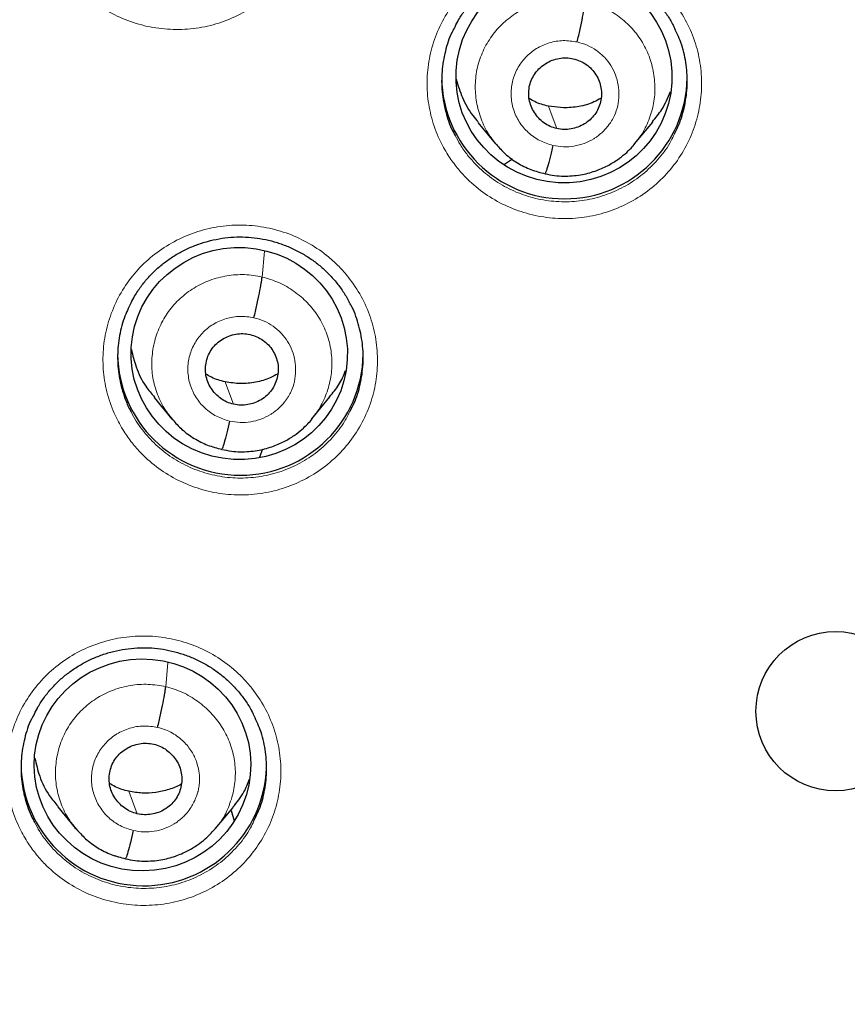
# Model space of a CAD drawing. Header units: millimetres. Extents: x 8 to 2427, y 12 to 2587.
# Tile 122 of 153: x 1084 to 1095, y 1839 to 1853. Entities that reach past the tile are written whole.
import ezdxf

# ---------------------------------------------------------------- set-up
doc = ezdxf.new("R2010")
doc.units = ezdxf.units.MM

msp = doc.modelspace()

# ---------------------------------------------------------------- linework, layer by layer
at = {"color": 7, "linetype": 'Continuous', "lineweight": 30}
for p, q in [((1091.474, 1851.323), (1091.266, 1851.347)), ((1090.289, 1851.124), (1090.534, 1850.828)), ((1092.46, 1850.827), (1092.71, 1851.128)), ((1090.522, 1850.84), (1090.545, 1850.817)), ((1090.771, 1850.612), (1090.657, 1850.541)), ((1085.807, 1847.312), (1086.054, 1847.015)), ((1087.989, 1847.016), (1088.242, 1847.321)), ((1086.046, 1847.024), (1086.062, 1847.008)), ((1086.064, 1847.01), (1086.058, 1847.018)), ((1087.306, 1846.599), (1087.265, 1846.486)), ((1084.472, 1841.645), (1084.718, 1841.347)), ((1086.654, 1841.34), (1086.901, 1841.637)), ((1086.872, 1841.596), (1086.914, 1841.45)), ((1084.711, 1841.356), (1084.727, 1841.34)), ((1084.729, 1841.342), (1084.723, 1841.35))]:
    msp.add_line(p, q, dxfattribs=at)
at = {"color": 252, "linetype": 'Continuous', "lineweight": 0}
for p, q in [((1091.216, 1850.409), (1091.093, 1850.45)), ((1087.302, 1848.982), (1087.334, 1849.342)), ((1086.078, 1846.992), (1086.064, 1847.01)), ((1086.741, 1846.592), (1086.596, 1846.64)), ((1085.968, 1843.309), (1085.998, 1843.646)), ((1084.749, 1841.316), (1084.729, 1841.342)), ((1085.407, 1840.923), (1085.262, 1840.971))]:
    msp.add_line(p, q, dxfattribs=at)
at = {"color": 252, "linetype": 'Continuous', "lineweight": 0, "flags": 128}
for points in [[(1091.383, 1851.037), (1091.318, 1851.21), (1091.266, 1851.347)], [(1086.908, 1847.219), (1086.842, 1847.393), (1086.791, 1847.53)], [(1085.574, 1841.549), (1085.508, 1841.723), (1085.457, 1841.86)]]:
    msp.add_lwpolyline(points, dxfattribs=at)
at = {"color": 7, "linetype": 'Continuous', "lineweight": 30}
msp.add_circle((1095.242, 1842.969), 1.103, dxfattribs=at)
at = {"color": 252, "linetype": 'Continuous', "lineweight": 0}
for centre, radius, start, end in [((1095.245, 1842.664), 25.455, 359.5944, 180.1892), ((1095.246, 1843.412), 23.128, 185.0273, 354.9311)]:
    msp.add_arc(centre, radius, start, end, dxfattribs=at)
at = {"color": 7, "linetype": 'Continuous', "lineweight": 30}
for centre, radius, start, end in [((1091.488, 1851.765), 1.7, 180.8346, 359.1654), ((1087.002, 1847.937), 1.7, 180.8342, 359.1658), ((1095.246, 1843.375), 23.103, 180.848, 359.152), ((1085.665, 1842.252), 1.7, 180.847, 357.7834)]:
    msp.add_arc(centre, radius, start, end, dxfattribs=at)
for centre, major_axis, ratio in [((1091.481, 1851.757), (1.494, -0.079), 0.983231), ((1086.986, 1847.922), (1.496, -0.083), 0.980362), ((1085.646, 1842.225), (1.499, 0.015), 0.979221)]:
    msp.add_ellipse(centre, major_axis=major_axis, ratio=ratio, dxfattribs=at)
at = {"color": 252, "linetype": 'Continuous', "lineweight": 0}
for points, knots in [([(1095.404, 1891.756), (1094.012, 1891.721), (1091.229, 1891.651), (1087.086, 1891.088), (1083.008, 1890.193), (1079.028, 1888.94), (1075.175, 1887.349), (1071.481, 1885.43), (1067.975, 1883.198), (1064.683, 1880.67), (1061.632, 1877.866), (1058.845, 1874.808), (1056.344, 1871.521), (1054.149, 1868.03), (1052.277, 1864.361), (1050.743, 1860.545), (1049.559, 1856.61), (1048.731, 1852.588), (1048.281, 1848.511), (1048.164, 1844.803), (1048.36, 1842.474), (1048.441, 1841.507)], [0, 0, 0, 0, 0.053447, 0.106895, 0.160342, 0.213789, 0.267237, 0.320684, 0.374131, 0.427578, 0.481026, 0.534473, 0.58792, 0.641368, 0.694815, 0.748262, 0.80171, 0.855157, 0.908604, 0.962052, 1, 1, 1, 1]), ([(1084.507, 1853.291), (1084.465, 1853.362), (1084.37, 1853.525), (1084.272, 1853.803), (1084.215, 1854.115), (1084.213, 1854.432), (1084.264, 1854.745), (1084.369, 1855.044), (1084.523, 1855.323), (1084.722, 1855.57), (1084.961, 1855.783), (1085.233, 1855.951), (1085.529, 1856.073), (1085.843, 1856.144), (1086.164, 1856.162), (1086.483, 1856.127), (1086.793, 1856.039), (1087.083, 1855.901), (1087.313, 1855.741), (1087.488, 1855.579), (1087.646, 1855.399), (1087.799, 1855.166), (1087.927, 1854.875), (1088.003, 1854.567), (1088.026, 1854.251), (1087.994, 1853.935), (1087.91, 1853.63), (1087.774, 1853.343), (1087.591, 1853.082), (1087.366, 1852.857), (1087.106, 1852.67), (1086.818, 1852.531), (1086.51, 1852.44), (1086.191, 1852.403), (1085.869, 1852.417), (1085.555, 1852.486), (1085.257, 1852.605), (1084.983, 1852.772), (1084.773, 1852.954), (1084.616, 1853.131), (1084.543, 1853.238), (1084.507, 1853.291)], [0, 0, 0, 0, 0.020951, 0.047806, 0.074662, 0.101514, 0.128366, 0.155213, 0.182059, 0.208899, 0.235739, 0.262574, 0.28941, 0.316246, 0.343081, 0.369922, 0.396762, 0.423608, 0.450455, 0.467227, 0.484, 0.510854, 0.537707, 0.564561, 0.591415, 0.618266, 0.645116, 0.671961, 0.698805, 0.725643, 0.752481, 0.779316, 0.806151, 0.832988, 0.859825, 0.886667, 0.913509, 0.940358, 0.967206, 0.983603, 1, 1, 1, 1]), ([(1089.875, 1850.672), (1089.834, 1850.742), (1089.74, 1850.904), (1089.642, 1851.181), (1089.585, 1851.492), (1089.583, 1851.809), (1089.634, 1852.122), (1089.739, 1852.421), (1089.893, 1852.699), (1090.092, 1852.947), (1090.331, 1853.16), (1090.603, 1853.329), (1090.899, 1853.451), (1091.213, 1853.522), (1091.534, 1853.541), (1091.853, 1853.506), (1092.163, 1853.419), (1092.453, 1853.282), (1092.683, 1853.122), (1092.859, 1852.96), (1093.016, 1852.781), (1093.169, 1852.549), (1093.298, 1852.258), (1093.373, 1851.95), (1093.396, 1851.634), (1093.364, 1851.319), (1093.28, 1851.014), (1093.144, 1850.727), (1092.962, 1850.466), (1092.737, 1850.24), (1092.477, 1850.054), (1092.188, 1849.914), (1091.88, 1849.822), (1091.561, 1849.784), (1091.24, 1849.799), (1090.925, 1849.867), (1090.627, 1849.985), (1090.353, 1850.151), (1090.142, 1850.334), (1089.985, 1850.511), (1089.912, 1850.618), (1089.875, 1850.672)], [0, 0, 0, 0, 0.0206895, 0.0475387, 0.074388, 0.1012375, 0.128087, 0.1549349, 0.1817828, 0.208628, 0.2354731, 0.2623155, 0.289158, 0.315999, 0.34284, 0.3696815, 0.3965229, 0.4233665, 0.4502101, 0.4669753, 0.4837406, 0.5105901, 0.5374396, 0.5642891, 0.5911386, 0.6179878, 0.644837, 0.6716841, 0.6985312, 0.7253754, 0.7522197, 0.7790615, 0.8059033, 0.8327442, 0.8595852, 0.8864272, 0.9132691, 0.9401136, 0.966958, 0.983479, 1, 1, 1, 1]), ([(1090.573, 1850.787), (1090.527, 1850.842), (1090.428, 1850.959), (1090.328, 1851.171), (1090.264, 1851.404), (1090.246, 1851.646), (1090.275, 1851.885), (1090.354, 1852.114), (1090.476, 1852.323), (1090.637, 1852.506), (1090.831, 1852.653), (1091.052, 1852.76), (1091.29, 1852.822), (1091.536, 1852.843), (1091.697, 1852.816), (1091.778, 1852.803)], [0, 0, 0, 0, 0.069063, 0.146622, 0.224336, 0.301976, 0.379381, 0.456758, 0.534282, 0.611823, 0.689283, 0.76686, 0.844599, 0.922328, 1, 1, 1, 1]), ([(1091.778, 1852.803), (1091.856, 1852.78), (1092.013, 1852.734), (1092.225, 1852.61), (1092.41, 1852.451), (1092.56, 1852.259), (1092.666, 1852.041), (1092.73, 1851.807), (1092.748, 1851.566), (1092.719, 1851.325), (1092.638, 1851.099), (1092.55, 1850.933), (1092.478, 1850.855), (1092.462, 1850.837)], [0, 0, 0, 0, 0.097166, 0.19431, 0.291345, 0.388219, 0.485229, 0.582433, 0.679544, 0.776362, 0.873144, 0.97011, 1, 1, 1, 1]), ([(1091.329, 1850.805), (1091.266, 1850.824), (1091.142, 1850.863), (1090.982, 1850.978), (1090.856, 1851.127), (1090.774, 1851.304), (1090.742, 1851.496), (1090.761, 1851.689), (1090.83, 1851.871), (1090.944, 1852.029), (1091.096, 1852.152), (1091.276, 1852.232), (1091.471, 1852.266), (1091.6, 1852.247), (1091.665, 1852.237)], [0, 0, 0, 0, 0.0833332, 0.1666633, 0.2499987, 0.3333335, 0.4166673, 0.4999965, 0.583328, 0.6666605, 0.7499947, 0.8333291, 0.9166634, 1, 1, 1, 1]), ([(1091.665, 1852.237), (1091.712, 1852.224), (1091.806, 1852.198), (1091.933, 1852.123), (1092.044, 1852.028), (1092.134, 1851.913), (1092.199, 1851.783), (1092.236, 1851.643), (1092.246, 1851.498), (1092.23, 1851.354), (1092.191, 1851.235), (1092.152, 1851.163), (1092.13, 1851.128), (1092.118, 1851.11), (1092.108, 1851.098), (1092.096, 1851.081), (1092.073, 1851.051), (1092.032, 1851.005), (1091.981, 1850.959), (1091.934, 1850.923), (1091.865, 1850.878), (1091.763, 1850.828), (1091.621, 1850.791), (1091.474, 1850.778), (1091.377, 1850.796), (1091.329, 1850.805)], [0, 0, 0, 0, 0.062595, 0.124977, 0.187335, 0.249628, 0.311862, 0.374265, 0.436879, 0.49953, 0.562173, 0.597216, 0.606393, 0.615567, 0.624736, 0.626485, 0.642139, 0.673407, 0.70653, 0.730892, 0.749877, 0.812377, 0.874896, 0.93737, 1, 1, 1, 1]), ([(1089.976, 1850.942), (1089.998, 1850.898), (1090.048, 1850.802), (1090.146, 1850.668), (1090.285, 1850.509), (1090.474, 1850.346), (1090.719, 1850.197), (1090.986, 1850.091), (1091.267, 1850.03), (1091.554, 1850.018), (1091.84, 1850.051), (1092.115, 1850.133), (1092.373, 1850.258), (1092.606, 1850.425), (1092.805, 1850.628), (1092.941, 1850.81), (1092.995, 1850.93), (1093.01, 1850.963)], [0, 0, 0, 0, 0.039799, 0.086647, 0.133496, 0.209619, 0.285743, 0.361856, 0.437969, 0.51408, 0.590191, 0.666305, 0.742418, 0.818538, 0.894659, 0.970788, 1, 1, 1, 1]), ([(1085.388, 1846.846), (1085.347, 1846.916), (1085.253, 1847.077), (1085.155, 1847.354), (1085.097, 1847.665), (1085.096, 1847.981), (1085.147, 1848.293), (1085.251, 1848.592), (1085.405, 1848.87), (1085.604, 1849.118), (1085.842, 1849.329), (1086.114, 1849.498), (1086.41, 1849.62), (1086.724, 1849.691), (1087.045, 1849.71), (1087.365, 1849.674), (1087.674, 1849.587), (1087.964, 1849.45), (1088.195, 1849.29), (1088.37, 1849.128), (1088.528, 1848.949), (1088.681, 1848.717), (1088.81, 1848.426), (1088.885, 1848.119), (1088.909, 1847.803), (1088.877, 1847.488), (1088.793, 1847.183), (1088.657, 1846.897), (1088.474, 1846.637), (1088.25, 1846.411), (1087.99, 1846.225), (1087.702, 1846.086), (1087.394, 1845.995), (1087.074, 1845.957), (1086.753, 1845.972), (1086.439, 1846.04), (1086.14, 1846.158), (1085.866, 1846.325), (1085.655, 1846.507), (1085.498, 1846.684), (1085.424, 1846.792), (1085.388, 1846.846)], [0, 0, 0, 0, 0.0206391, 0.0474873, 0.0743355, 0.101181, 0.1280266, 0.1548693, 0.1817121, 0.2085532, 0.2353943, 0.2622356, 0.2890769, 0.3159201, 0.3427633, 0.3696094, 0.3964554, 0.423304, 0.4501526, 0.466925, 0.4836975, 0.5105441, 0.5373907, 0.5642374, 0.5910841, 0.6179287, 0.6447734, 0.6716154, 0.6984575, 0.7252985, 0.7521394, 0.7789811, 0.8058229, 0.8326669, 0.859511, 0.8863579, 0.9132049, 0.9400539, 0.966903, 0.9834515, 1, 1, 1, 1]), ([(1086.058, 1847.018), (1086.025, 1847.058), (1085.94, 1847.159), (1085.848, 1847.353), (1085.782, 1847.586), (1085.768, 1847.828), (1085.801, 1848.067), (1085.878, 1848.297), (1085.999, 1848.507), (1086.161, 1848.689), (1086.356, 1848.837), (1086.576, 1848.943), (1086.814, 1849.005), (1087.06, 1849.025), (1087.221, 1848.997), (1087.302, 1848.982)], [0, 0, 0, 0, 0.050357, 0.12951, 0.208596, 0.287641, 0.36679, 0.445939, 0.524983, 0.604069, 0.683222, 0.762386, 0.841578, 0.920736, 1, 1, 1, 1]), ([(1087.302, 1848.982), (1087.381, 1848.959), (1087.538, 1848.914), (1087.75, 1848.789), (1087.935, 1848.63), (1088.086, 1848.439), (1088.195, 1848.222), (1088.26, 1847.988), (1088.275, 1847.747), (1088.243, 1847.507), (1088.162, 1847.281), (1088.075, 1847.115), (1088.003, 1847.038), (1087.986, 1847.02)], [0, 0, 0, 0, 0.0971572, 0.1943666, 0.2915696, 0.3886453, 0.4857228, 0.5828004, 0.679795, 0.7768603, 0.8739203, 0.9707102, 1, 1, 1, 1]), ([(1086.853, 1846.987), (1086.791, 1847.007), (1086.666, 1847.045), (1086.506, 1847.161), (1086.38, 1847.31), (1086.299, 1847.487), (1086.266, 1847.679), (1086.285, 1847.872), (1086.354, 1848.053), (1086.469, 1848.211), (1086.621, 1848.334), (1086.8, 1848.413), (1086.996, 1848.447), (1087.125, 1848.428), (1087.189, 1848.418)], [0, 0, 0, 0, 0.083336, 0.16667, 0.250003, 0.333335, 0.416665, 0.5, 0.583333, 0.666665, 0.749997, 0.83333, 0.916664, 1, 1, 1, 1]), ([(1087.189, 1848.418), (1087.237, 1848.405), (1087.331, 1848.378), (1087.458, 1848.303), (1087.568, 1848.208), (1087.658, 1848.093), (1087.723, 1847.963), (1087.761, 1847.823), (1087.771, 1847.679), (1087.754, 1847.535), (1087.715, 1847.416), (1087.676, 1847.344), (1087.654, 1847.309), (1087.642, 1847.292), (1087.633, 1847.279), (1087.621, 1847.262), (1087.598, 1847.232), (1087.556, 1847.186), (1087.505, 1847.14), (1087.458, 1847.105), (1087.389, 1847.06), (1087.288, 1847.01), (1087.146, 1846.973), (1086.998, 1846.961), (1086.902, 1846.979), (1086.853, 1846.987)], [0, 0, 0, 0, 0.062595, 0.124976, 0.187335, 0.249628, 0.311862, 0.374265, 0.43688, 0.499533, 0.562175, 0.597218, 0.606395, 0.615568, 0.624738, 0.626629, 0.642467, 0.673552, 0.706701, 0.731104, 0.749877, 0.812378, 0.874896, 0.937371, 1, 1, 1, 1]), ([(1085.488, 1847.116), (1085.511, 1847.073), (1085.579, 1846.946), (1085.727, 1846.756), (1085.935, 1846.56), (1086.174, 1846.403), (1086.437, 1846.286), (1086.716, 1846.215), (1087.002, 1846.19), (1087.289, 1846.213), (1087.568, 1846.283), (1087.83, 1846.399), (1088.07, 1846.555), (1088.277, 1846.751), (1088.432, 1846.945), (1088.498, 1847.082), (1088.524, 1847.134)], [0, 0, 0, 0, 0.039862, 0.115988, 0.192114, 0.26824, 0.344366, 0.420493, 0.496621, 0.572745, 0.648869, 0.724984, 0.801099, 0.877204, 0.953309, 1, 1, 1, 1]), ([(1084.05, 1841.161), (1084.01, 1841.23), (1083.916, 1841.391), (1083.818, 1841.666), (1083.76, 1841.976), (1083.758, 1842.292), (1083.808, 1842.604), (1083.913, 1842.902), (1084.066, 1843.179), (1084.265, 1843.427), (1084.503, 1843.639), (1084.774, 1843.807), (1085.071, 1843.929), (1085.384, 1844), (1085.705, 1844.019), (1086.025, 1843.984), (1086.335, 1843.897), (1086.625, 1843.76), (1086.856, 1843.601), (1087.031, 1843.439), (1087.189, 1843.261), (1087.343, 1843.029), (1087.471, 1842.739), (1087.547, 1842.432), (1087.571, 1842.117), (1087.54, 1841.803), (1087.456, 1841.499), (1087.32, 1841.213), (1087.138, 1840.953), (1086.914, 1840.727), (1086.654, 1840.541), (1086.366, 1840.402), (1086.058, 1840.311), (1085.739, 1840.273), (1085.418, 1840.287), (1085.103, 1840.355), (1084.804, 1840.473), (1084.53, 1840.639), (1084.319, 1840.821), (1084.161, 1840.999), (1084.087, 1841.107), (1084.05, 1841.161)], [0, 0, 0, 0, 0.020431, 0.047274, 0.074117, 0.100959, 0.1278, 0.154641, 0.181482, 0.208325, 0.235168, 0.262013, 0.288859, 0.315707, 0.342556, 0.369405, 0.396255, 0.423104, 0.449953, 0.466724, 0.483495, 0.510337, 0.537179, 0.564021, 0.590863, 0.617704, 0.644545, 0.671386, 0.698228, 0.725071, 0.751915, 0.778762, 0.805608, 0.832457, 0.859306, 0.886156, 0.913005, 0.939854, 0.966702, 0.983351, 1, 1, 1, 1]), ([(1084.723, 1841.35), (1084.69, 1841.389), (1084.605, 1841.49), (1084.514, 1841.683), (1084.449, 1841.916), (1084.434, 1842.157), (1084.467, 1842.396), (1084.544, 1842.625), (1084.665, 1842.835), (1084.827, 1843.017), (1085.022, 1843.164), (1085.243, 1843.27), (1085.48, 1843.332), (1085.726, 1843.351), (1085.888, 1843.323), (1085.968, 1843.309)], [0, 0, 0, 0, 0.049823, 0.129021, 0.208151, 0.287239, 0.366433, 0.445627, 0.524716, 0.603846, 0.683044, 0.762252, 0.841489, 0.920691, 1, 1, 1, 1]), ([(1085.968, 1843.309), (1086.046, 1843.286), (1086.203, 1843.239), (1086.413, 1843.112), (1086.597, 1842.952), (1086.747, 1842.761), (1086.858, 1842.547), (1086.923, 1842.314), (1086.939, 1842.074), (1086.908, 1841.835), (1086.829, 1841.608), (1086.742, 1841.442), (1086.671, 1841.365), (1086.654, 1841.348)], [0, 0, 0, 0, 0.097075, 0.194147, 0.291418, 0.388636, 0.485523, 0.582193, 0.679128, 0.776333, 0.873544, 0.970684, 1, 1, 1, 1]), ([(1085.519, 1841.317), (1085.457, 1841.337), (1085.332, 1841.375), (1085.172, 1841.491), (1085.047, 1841.64), (1084.965, 1841.816), (1084.932, 1842.007), (1084.951, 1842.2), (1085.02, 1842.381), (1085.135, 1842.538), (1085.287, 1842.661), (1085.466, 1842.74), (1085.662, 1842.775), (1085.791, 1842.755), (1085.855, 1842.745)], [0, 0, 0, 0, 0.083336, 0.16667, 0.250003, 0.333335, 0.416667, 0.499999, 0.583335, 0.666665, 0.749997, 0.83333, 0.916664, 1, 1, 1, 1]), ([(1085.855, 1842.745), (1085.892, 1842.735), (1085.963, 1842.716), (1086.089, 1842.655), (1086.218, 1842.556), (1086.329, 1842.417), (1086.396, 1842.277), (1086.429, 1842.146), (1086.437, 1842.048), (1086.434, 1841.98), (1086.429, 1841.936), (1086.423, 1841.898), (1086.417, 1841.869), (1086.408, 1841.835), (1086.391, 1841.782), (1086.362, 1841.713), (1086.318, 1841.635), (1086.273, 1841.573), (1086.226, 1841.522), (1086.185, 1841.482), (1086.137, 1841.443), (1086.061, 1841.392), (1085.953, 1841.34), (1085.81, 1841.303), (1085.663, 1841.291), (1085.567, 1841.309), (1085.519, 1841.317)], [0, 0, 0, 0, 0.048223, 0.094049, 0.178828, 0.254733, 0.321696, 0.379737, 0.428783, 0.449955, 0.468897, 0.485612, 0.500098, 0.507772, 0.531951, 0.571335, 0.606026, 0.647393, 0.670568, 0.695388, 0.721859, 0.75, 0.813058, 0.875731, 0.93798, 1, 1, 1, 1]), ([(1084.152, 1841.434), (1084.174, 1841.39), (1084.224, 1841.294), (1084.323, 1841.159), (1084.463, 1841), (1084.653, 1840.837), (1084.898, 1840.688), (1085.165, 1840.583), (1085.446, 1840.522), (1085.734, 1840.509), (1086.019, 1840.543), (1086.295, 1840.624), (1086.552, 1840.749), (1086.785, 1840.915), (1086.984, 1841.117), (1087.119, 1841.299), (1087.173, 1841.417), (1087.187, 1841.45)], [0, 0, 0, 0, 0.039986, 0.087155, 0.134324, 0.21039, 0.286456, 0.362528, 0.438599, 0.514668, 0.590737, 0.666799, 0.742862, 0.818915, 0.894968, 0.971015, 1, 1, 1, 1])]:
    msp.add_open_spline(points, degree=3, knots=knots, dxfattribs=at)
at = {"color": 7, "linetype": 'Continuous', "lineweight": 30}
for points, knots in [([(1095.404, 1891.769), (1095.183, 1891.77), (1094.478, 1891.774), (1093.301, 1891.732), (1091.885, 1891.648), (1090.503, 1891.521), (1089.155, 1891.36), (1087.843, 1891.165), (1086.567, 1890.94), (1085.309, 1890.684), (1084.071, 1890.399), (1082.855, 1890.085), (1081.68, 1889.75), (1080.547, 1889.397), (1079.456, 1889.029), (1078.316, 1888.614), (1077.137, 1888.15), (1075.927, 1887.636), (1074.782, 1887.113), (1073.702, 1886.585), (1072.683, 1886.056), (1071.743, 1885.538), (1070.877, 1885.036), (1070.08, 1884.552), (1069.334, 1884.078), (1068.636, 1883.616), (1067.813, 1883.05), (1066.874, 1882.371), (1065.829, 1881.568), (1064.845, 1880.767), (1063.922, 1879.972), (1063.055, 1879.188), (1062.244, 1878.415), (1061.536, 1877.709), (1060.922, 1877.071), (1060.392, 1876.501), (1059.884, 1875.936), (1059.382, 1875.361), (1058.876, 1874.76), (1058.361, 1874.125), (1057.817, 1873.43), (1057.246, 1872.669), (1056.65, 1871.838), (1056.051, 1870.962), (1055.45, 1870.038), (1054.851, 1869.067), (1054.256, 1868.046), (1053.667, 1866.976), (1053.079, 1865.836), (1052.501, 1864.634), (1051.94, 1863.377), (1051.413, 1862.095), (1050.922, 1860.794), (1050.468, 1859.473), (1050.043, 1858.102), (1049.652, 1856.683), (1049.299, 1855.215), (1048.995, 1853.73), (1048.774, 1852.417), (1048.615, 1851.282), (1048.503, 1850.328), (1048.411, 1849.369), (1048.341, 1848.412), (1048.292, 1847.475), (1048.262, 1846.576), (1048.25, 1845.729), (1048.253, 1844.937), (1048.267, 1844.198), (1048.291, 1843.517), (1048.321, 1842.894), (1048.357, 1842.326), (1048.394, 1841.811), (1048.423, 1841.485), (1048.437, 1841.331)], [0, 0, 0, 0, 0.008492, 0.027008, 0.045137, 0.062878, 0.08023, 0.097189, 0.113755, 0.129924, 0.146436, 0.162509, 0.178141, 0.193331, 0.208078, 0.222382, 0.239946, 0.256795, 0.272934, 0.288366, 0.303095, 0.317125, 0.329716, 0.341695, 0.353066, 0.363834, 0.374004, 0.391629, 0.408607, 0.424945, 0.440648, 0.45572, 0.470164, 0.483982, 0.494401, 0.504435, 0.514087, 0.523821, 0.533963, 0.544516, 0.555481, 0.568181, 0.581396, 0.59513, 0.609384, 0.62416, 0.639461, 0.655287, 0.671639, 0.689316, 0.707214, 0.725198, 0.743263, 0.761405, 0.77962, 0.799171, 0.818799, 0.838501, 0.858276, 0.870742, 0.883236, 0.895758, 0.908306, 0.920692, 0.932393, 0.94338, 0.953654, 0.963217, 0.97207, 0.980075, 0.987398, 0.994039, 1, 1, 1, 1]), ([(1050.769, 1850.75), (1050.771, 1850.763), (1050.817, 1851.05), (1050.922, 1851.607), (1051.083, 1852.42), (1051.261, 1853.23), (1051.455, 1854.036), (1051.664, 1854.839), (1051.888, 1855.638), (1052.127, 1856.432), (1052.381, 1857.222), (1052.65, 1858.007), (1052.934, 1858.788), (1053.233, 1859.562), (1053.546, 1860.332), (1053.874, 1861.095), (1054.217, 1861.852), (1054.574, 1862.603), (1054.945, 1863.347), (1055.33, 1864.084), (1055.729, 1864.814), (1056.142, 1865.537), (1056.568, 1866.252), (1057.008, 1866.959), (1057.462, 1867.658), (1057.928, 1868.348), (1058.408, 1869.03), (1058.901, 1869.703), (1059.406, 1870.366), (1059.924, 1871.021), (1060.454, 1871.665), (1060.996, 1872.3), (1061.55, 1872.925), (1062.116, 1873.54), (1062.694, 1874.144), (1063.283, 1874.737), (1063.883, 1875.32), (1064.494, 1875.891), (1065.116, 1876.452), (1065.748, 1877), (1066.391, 1877.537), (1067.044, 1878.063), (1067.706, 1878.576), (1068.379, 1879.077), (1069.06, 1879.565), (1069.751, 1880.041), (1070.451, 1880.504), (1071.16, 1880.955), (1071.877, 1881.392), (1072.602, 1881.816), (1073.335, 1882.227), (1074.075, 1882.624), (1074.824, 1883.008), (1075.579, 1883.377), (1076.341, 1883.733), (1077.11, 1884.075), (1077.885, 1884.403), (1078.666, 1884.717), (1079.453, 1885.016), (1080.246, 1885.301), (1081.044, 1885.571), (1081.847, 1885.827), (1082.655, 1886.067), (1083.467, 1886.293), (1084.283, 1886.504), (1085.103, 1886.7), (1085.927, 1886.881), (1086.754, 1887.047), (1087.584, 1887.198), (1088.416, 1887.334), (1089.251, 1887.454), (1090.089, 1887.559), (1090.928, 1887.649), (1091.768, 1887.723), (1092.61, 1887.782), (1093.453, 1887.825), (1094.297, 1887.853), (1094.947, 1887.863), (1095.316, 1887.864), (1095.404, 1887.864)], [0, 0, 0, 0, 0.000668, 0.01394, 0.027211, 0.040483, 0.053754, 0.067025, 0.080296, 0.093568, 0.106839, 0.12011, 0.133381, 0.146652, 0.159923, 0.173194, 0.186465, 0.199736, 0.213006, 0.226277, 0.239548, 0.252818, 0.266089, 0.279359, 0.292629, 0.3059, 0.31917, 0.33244, 0.34571, 0.35898, 0.37225, 0.38552, 0.398789, 0.412059, 0.425329, 0.438598, 0.451868, 0.465137, 0.478406, 0.491675, 0.504944, 0.518214, 0.531483, 0.544751, 0.55802, 0.571289, 0.584558, 0.597826, 0.611095, 0.624363, 0.637632, 0.6509, 0.664168, 0.677437, 0.690705, 0.703973, 0.717241, 0.730509, 0.743777, 0.757045, 0.770313, 0.783581, 0.796849, 0.810116, 0.823384, 0.836652, 0.849919, 0.863187, 0.876455, 0.889722, 0.90299, 0.916257, 0.929525, 0.942792, 0.95606, 0.969327, 0.982595, 0.995862, 1, 1, 1, 1]), ([(1095.404, 1887.864), (1095.551, 1887.863), (1095.98, 1887.862), (1096.69, 1887.848), (1097.533, 1887.817), (1098.376, 1887.771), (1099.218, 1887.708), (1100.058, 1887.631), (1100.897, 1887.538), (1101.734, 1887.43), (1102.568, 1887.306), (1103.401, 1887.168), (1104.23, 1887.014), (1105.056, 1886.844), (1105.879, 1886.66), (1106.698, 1886.461), (1107.514, 1886.247), (1108.325, 1886.018), (1109.132, 1885.774), (1109.934, 1885.515), (1110.73, 1885.242), (1111.522, 1884.954), (1112.308, 1884.652), (1113.088, 1884.335), (1113.862, 1884.004), (1114.629, 1883.659), (1115.39, 1883.3), (1116.144, 1882.928), (1116.89, 1882.541), (1117.629, 1882.141), (1118.361, 1881.727), (1119.084, 1881.301), (1119.799, 1880.861), (1120.506, 1880.407), (1121.204, 1879.942), (1121.893, 1879.463), (1122.572, 1878.972), (1123.243, 1878.468), (1123.903, 1877.953), (1124.554, 1877.425), (1125.194, 1876.885), (1125.825, 1876.334), (1126.444, 1875.772), (1127.053, 1875.198), (1127.651, 1874.613), (1128.237, 1874.017), (1128.813, 1873.411), (1129.376, 1872.794), (1129.928, 1872.167), (1130.467, 1871.53), (1130.995, 1870.883), (1131.51, 1870.227), (1132.013, 1869.561), (1132.502, 1868.887), (1132.979, 1868.203), (1133.443, 1867.511), (1133.894, 1866.81), (1134.331, 1866.102), (1134.755, 1865.385), (1135.165, 1864.661), (1135.561, 1863.929), (1135.943, 1863.191), (1136.311, 1862.445), (1136.665, 1861.693), (1137.004, 1860.935), (1137.329, 1860.17), (1137.64, 1859.4), (1137.935, 1858.624), (1138.216, 1857.842), (1138.482, 1857.056), (1138.733, 1856.265), (1138.969, 1855.47), (1139.19, 1854.67), (1139.396, 1853.867), (1139.586, 1853.059), (1139.76, 1852.249), (1139.908, 1851.504), (1139.99, 1851.028), (1140.025, 1850.824)], [0, 0, 0, 0, 0.006955, 0.020238, 0.033522, 0.046806, 0.060089, 0.073373, 0.086656, 0.09994, 0.113224, 0.126507, 0.139791, 0.153075, 0.166359, 0.179642, 0.192926, 0.20621, 0.219494, 0.232778, 0.246062, 0.259346, 0.27263, 0.285914, 0.299198, 0.312482, 0.325766, 0.33905, 0.352335, 0.365619, 0.378904, 0.392188, 0.405473, 0.418757, 0.432042, 0.445327, 0.458611, 0.471896, 0.485181, 0.498466, 0.511751, 0.525036, 0.538322, 0.551607, 0.564892, 0.578178, 0.591463, 0.604749, 0.618035, 0.63132, 0.644606, 0.657892, 0.671178, 0.684464, 0.69775, 0.711037, 0.724323, 0.737609, 0.750896, 0.764182, 0.777469, 0.790756, 0.804042, 0.817329, 0.830616, 0.843903, 0.85719, 0.870477, 0.883764, 0.897051, 0.910338, 0.923626, 0.936913, 0.9502, 0.963488, 0.976775, 0.990063, 1, 1, 1, 1]), ([(1072.214, 1844.753), (1072.226, 1844.904), (1072.254, 1845.252), (1072.316, 1845.795), (1072.397, 1846.381), (1072.494, 1846.965), (1072.607, 1847.546), (1072.734, 1848.124), (1072.878, 1848.698), (1073.036, 1849.269), (1073.21, 1849.836), (1073.398, 1850.398), (1073.602, 1850.954), (1073.82, 1851.506), (1074.053, 1852.051), (1074.3, 1852.591), (1074.562, 1853.124), (1074.837, 1853.65), (1075.127, 1854.169), (1075.43, 1854.68), (1075.747, 1855.183), (1076.077, 1855.678), (1076.42, 1856.165), (1076.776, 1856.642), (1077.145, 1857.11), (1077.526, 1857.569), (1077.918, 1858.018), (1078.323, 1858.456), (1078.739, 1858.884), (1079.167, 1859.301), (1079.605, 1859.707), (1080.054, 1860.102), (1080.514, 1860.485), (1080.983, 1860.856), (1081.463, 1861.215), (1081.951, 1861.562), (1082.449, 1861.896), (1082.955, 1862.217), (1083.47, 1862.525), (1083.993, 1862.819), (1084.523, 1863.101), (1085.061, 1863.368), (1085.605, 1863.622), (1086.156, 1863.862), (1086.714, 1864.087), (1087.277, 1864.299), (1087.846, 1864.495), (1088.419, 1864.677), (1088.998, 1864.845), (1089.58, 1864.997), (1090.166, 1865.135), (1090.756, 1865.257), (1091.349, 1865.365), (1091.945, 1865.457), (1092.543, 1865.534), (1093.142, 1865.595), (1093.743, 1865.641), (1094.345, 1865.672), (1094.948, 1865.687), (1095.551, 1865.687), (1096.154, 1865.672), (1096.756, 1865.641), (1097.357, 1865.594), (1097.956, 1865.533), (1098.554, 1865.456), (1099.15, 1865.363), (1099.732, 1865.258), (1100.164, 1865.169), (1100.398, 1865.116), (1100.447, 1865.105)], [0, 0, 0, 0, 0.011662, 0.026835, 0.042007, 0.057179, 0.072351, 0.087523, 0.102695, 0.117866, 0.133037, 0.148207, 0.163377, 0.178547, 0.193717, 0.208886, 0.224054, 0.239222, 0.25439, 0.269556, 0.284723, 0.299889, 0.315054, 0.330219, 0.345383, 0.360547, 0.37571, 0.390872, 0.406034, 0.421195, 0.436356, 0.451516, 0.466676, 0.481835, 0.496993, 0.512151, 0.527308, 0.542465, 0.557621, 0.572777, 0.587932, 0.603087, 0.618242, 0.633396, 0.648549, 0.663702, 0.678855, 0.694007, 0.70916, 0.724311, 0.739463, 0.754614, 0.769765, 0.784916, 0.800067, 0.815217, 0.830368, 0.845518, 0.860668, 0.875818, 0.890968, 0.906118, 0.921268, 0.936419, 0.951569, 0.966719, 0.98187, 0.996223, 1, 1, 1, 1]), ([(1089.973, 1852.449), (1089.99, 1852.481), (1090.03, 1852.561), (1090.111, 1852.681), (1090.213, 1852.807), (1090.326, 1852.921), (1090.449, 1853.023), (1090.582, 1853.114), (1090.724, 1853.192), (1090.875, 1853.257), (1091.032, 1853.308), (1091.193, 1853.345), (1091.356, 1853.365), (1091.519, 1853.37), (1091.68, 1853.359), (1091.84, 1853.333), (1091.997, 1853.292), (1092.151, 1853.236), (1092.299, 1853.166), (1092.44, 1853.082), (1092.572, 1852.986), (1092.693, 1852.878), (1092.802, 1852.76), (1092.898, 1852.631), (1092.965, 1852.527), (1092.995, 1852.464), (1093.002, 1852.449)], [0, 0, 0, 0, 0.029094, 0.073302, 0.117029, 0.160094, 0.202754, 0.24585, 0.289463, 0.333434, 0.377575, 0.42164, 0.465435, 0.508841, 0.551734, 0.594712, 0.638089, 0.681782, 0.725672, 0.769603, 0.813401, 0.856959, 0.900157, 0.943188, 0.986632, 1, 1, 1, 1]), ([(1091.665, 1852.237), (1091.672, 1852.267), (1091.685, 1852.326), (1091.712, 1852.444), (1091.741, 1852.585), (1091.763, 1852.7), (1091.774, 1852.77), (1091.776, 1852.792), (1091.778, 1852.803)], [0, 0, 0, 0, 0.124964, 0.24973, 0.49982, 0.750031, 0.874918, 1, 1, 1, 1]), ([(1089.975, 1852.451), (1089.96, 1852.426), (1089.898, 1852.318), (1089.833, 1852.108), (1089.785, 1851.83), (1089.787, 1851.546), (1089.839, 1851.268), (1089.906, 1851.065), (1089.964, 1850.962), (1089.976, 1850.942)], [0, 0, 0, 0, 0.056345, 0.236153, 0.415973, 0.595793, 0.775612, 0.955432, 1, 1, 1, 1]), ([(1093.01, 1850.963), (1093.036, 1851.014), (1093.105, 1851.15), (1093.166, 1851.391), (1093.197, 1851.672), (1093.175, 1851.955), (1093.113, 1852.219), (1093.037, 1852.378), (1093.001, 1852.452)], [0, 0, 0, 0, 0.1124144, 0.2948388, 0.4772633, 0.6596912, 0.8421191, 1, 1, 1, 1]), ([(1091.383, 1851.037), (1091.351, 1851.046), (1091.288, 1851.064), (1091.203, 1851.116), (1091.129, 1851.181), (1091.069, 1851.259), (1091.024, 1851.346), (1090.997, 1851.44), (1090.99, 1851.537), (1091.003, 1851.634), (1091.035, 1851.726), (1091.084, 1851.811), (1091.15, 1851.883), (1091.229, 1851.942), (1091.318, 1851.986), (1091.413, 1852.012), (1091.513, 1852.022), (1091.578, 1852.011), (1091.61, 1852.005)], [0, 0, 0, 0, 0.062617, 0.125098, 0.187758, 0.250493, 0.313059, 0.375349, 0.437608, 0.500002, 0.562396, 0.624653, 0.686942, 0.749507, 0.812242, 0.874902, 0.937383, 1, 1, 1, 1]), ([(1091.61, 1852.005), (1091.642, 1851.996), (1091.706, 1851.977), (1091.792, 1851.927), (1091.867, 1851.863), (1091.927, 1851.785), (1091.971, 1851.697), (1091.997, 1851.602), (1092.004, 1851.505), (1091.991, 1851.408), (1091.96, 1851.315), (1091.91, 1851.231), (1091.844, 1851.158), (1091.765, 1851.099), (1091.676, 1851.056), (1091.58, 1851.03), (1091.481, 1851.021), (1091.416, 1851.031), (1091.383, 1851.037)], [0, 0, 0, 0, 0.062612, 0.125213, 0.18775, 0.250249, 0.312851, 0.375471, 0.437969, 0.500407, 0.562872, 0.625248, 0.687503, 0.749894, 0.812482, 0.875086, 0.937547, 1, 1, 1, 1]), ([(1089.988, 1851.721), (1090.015, 1851.635), (1090.07, 1851.459), (1090.178, 1851.259), (1090.268, 1851.158), (1090.294, 1851.129)], [0, 0, 0, 0, 0.40081, 0.824967, 1, 1, 1, 1]), ([(1091.266, 1851.347), (1091.201, 1851.364), (1091.106, 1851.388), (1091.024, 1851.44), (1090.999, 1851.456)], [0, 0, 0, 0, 0.691821, 1, 1, 1, 1]), ([(1091.995, 1851.461), (1091.962, 1851.442), (1091.867, 1851.387), (1091.69, 1851.336), (1091.546, 1851.327), (1091.474, 1851.323)], [0, 0, 0, 0, 0.208362, 0.605035, 1, 1, 1, 1]), ([(1092.706, 1851.131), (1092.752, 1851.187), (1092.856, 1851.315), (1092.921, 1851.465), (1092.957, 1851.55)], [0, 0, 0, 0, 0.433904, 1, 1, 1, 1]), ([(1090.545, 1850.817), (1090.585, 1850.772), (1090.671, 1850.676), (1090.834, 1850.56), (1091.02, 1850.463), (1091.154, 1850.429), (1091.221, 1850.413)], [0, 0, 0, 0, 0.221823, 0.48237, 0.741535, 1, 1, 1, 1]), ([(1091.221, 1850.412), (1091.265, 1850.403), (1091.349, 1850.385), (1091.513, 1850.375), (1091.703, 1850.39), (1091.907, 1850.442), (1092.077, 1850.516), (1092.216, 1850.599), (1092.324, 1850.683), (1092.406, 1850.761), (1092.45, 1850.812), (1092.469, 1850.834)], [0, 0, 0, 0, 0.095647, 0.186543, 0.354787, 0.505687, 0.639208, 0.755303, 0.85405, 0.935553, 1, 1, 1, 1]), ([(1091.329, 1850.805), (1091.315, 1850.747), (1091.288, 1850.633), (1091.252, 1850.502), (1091.229, 1850.426), (1091.224, 1850.421), (1091.223, 1850.42)], [0, 0, 0, 0, 0.291755, 0.583183, 0.874097, 1, 1, 1, 1]), ([(1085.489, 1848.626), (1085.504, 1848.656), (1085.545, 1848.735), (1085.625, 1848.853), (1085.726, 1848.979), (1085.839, 1849.092), (1085.962, 1849.194), (1086.095, 1849.284), (1086.237, 1849.362), (1086.388, 1849.428), (1086.545, 1849.478), (1086.706, 1849.514), (1086.869, 1849.535), (1087.032, 1849.54), (1087.193, 1849.529), (1087.353, 1849.502), (1087.51, 1849.461), (1087.664, 1849.405), (1087.812, 1849.335), (1087.953, 1849.251), (1088.085, 1849.155), (1088.206, 1849.047), (1088.315, 1848.929), (1088.411, 1848.801), (1088.478, 1848.697), (1088.508, 1848.634), (1088.515, 1848.619)], [0, 0, 0, 0, 0.0278052, 0.0720807, 0.1158754, 0.1590081, 0.2017348, 0.2448973, 0.2885761, 0.3326137, 0.3768206, 0.4209523, 0.4648132, 0.5082851, 0.5512412, 0.5942816, 0.6377198, 0.681473, 0.7254218, 0.7694104, 0.8132661, 0.8568822, 0.9001374, 0.9432232, 0.9867227, 1, 1, 1, 1]), ([(1087.189, 1848.418), (1087.196, 1848.447), (1087.21, 1848.506), (1087.236, 1848.624), (1087.266, 1848.765), (1087.287, 1848.88), (1087.299, 1848.95), (1087.301, 1848.971), (1087.302, 1848.982)], [0, 0, 0, 0, 0.125291, 0.250151, 0.499982, 0.749851, 0.87473, 1, 1, 1, 1]), ([(1085.489, 1848.629), (1085.454, 1848.557), (1085.378, 1848.4), (1085.316, 1848.137), (1085.294, 1847.855), (1085.321, 1847.573), (1085.388, 1847.335), (1085.449, 1847.184), (1085.483, 1847.124), (1085.488, 1847.116)], [0, 0, 0, 0, 0.1527479, 0.3320499, 0.5113521, 0.6906637, 0.8699753, 0.9819499, 1, 1, 1, 1]), ([(1088.524, 1847.134), (1088.541, 1847.166), (1088.604, 1847.28), (1088.667, 1847.498), (1088.707, 1847.777), (1088.699, 1848.06), (1088.638, 1848.336), (1088.574, 1848.526), (1088.52, 1848.614), (1088.515, 1848.622)], [0, 0, 0, 0, 0.0704353, 0.2527052, 0.4349736, 0.6172421, 0.7995247, 0.9818073, 1, 1, 1, 1]), ([(1086.908, 1847.219), (1086.876, 1847.228), (1086.813, 1847.246), (1086.728, 1847.298), (1086.654, 1847.363), (1086.593, 1847.441), (1086.548, 1847.528), (1086.521, 1847.622), (1086.515, 1847.719), (1086.528, 1847.816), (1086.559, 1847.908), (1086.608, 1847.992), (1086.674, 1848.065), (1086.753, 1848.124), (1086.842, 1848.167), (1086.938, 1848.194), (1087.037, 1848.203), (1087.102, 1848.192), (1087.135, 1848.186)], [0, 0, 0, 0, 0.062617, 0.125099, 0.187761, 0.250496, 0.313061, 0.37535, 0.437608, 0.500001, 0.562394, 0.624652, 0.68694, 0.749505, 0.81224, 0.874901, 0.937383, 1, 1, 1, 1]), ([(1087.135, 1848.186), (1087.167, 1848.177), (1087.23, 1848.158), (1087.316, 1848.108), (1087.391, 1848.043), (1087.452, 1847.966), (1087.496, 1847.878), (1087.522, 1847.784), (1087.529, 1847.686), (1087.515, 1847.589), (1087.483, 1847.497), (1087.434, 1847.412), (1087.369, 1847.339), (1087.289, 1847.281), (1087.2, 1847.238), (1087.105, 1847.212), (1087.005, 1847.203), (1086.94, 1847.214), (1086.908, 1847.219)], [0, 0, 0, 0, 0.0626, 0.125234, 0.187863, 0.250411, 0.312959, 0.375508, 0.438003, 0.500544, 0.563081, 0.625445, 0.687638, 0.74997, 0.812516, 0.875095, 0.937547, 1, 1, 1, 1]), ([(1085.492, 1847.978), (1085.511, 1847.898), (1085.553, 1847.719), (1085.665, 1847.493), (1085.771, 1847.366), (1085.813, 1847.316)], [0, 0, 0, 0, 0.333268, 0.740695, 1, 1, 1, 1]), ([(1086.791, 1847.53), (1086.725, 1847.547), (1086.631, 1847.572), (1086.549, 1847.623), (1086.524, 1847.639)], [0, 0, 0, 0, 0.691589, 1, 1, 1, 1]), ([(1087.519, 1847.642), (1087.485, 1847.622), (1087.39, 1847.568), (1087.214, 1847.521), (1087.001, 1847.496), (1086.861, 1847.519), (1086.791, 1847.53)], [0, 0, 0, 0, 0.1556971, 0.4375323, 0.7188057, 1, 1, 1, 1]), ([(1088.237, 1847.325), (1088.283, 1847.379), (1088.376, 1847.489), (1088.431, 1847.621), (1088.459, 1847.687)], [0, 0, 0, 0, 0.4925759, 1, 1, 1, 1]), ([(1086.062, 1847.008), (1086.104, 1846.961), (1086.193, 1846.862), (1086.358, 1846.744), (1086.544, 1846.647), (1086.679, 1846.613), (1086.746, 1846.596)], [0, 0, 0, 0, 0.23106, 0.488472, 0.744562, 1, 1, 1, 1]), ([(1086.746, 1846.595), (1086.789, 1846.586), (1086.874, 1846.569), (1087.038, 1846.558), (1087.228, 1846.572), (1087.431, 1846.625), (1087.602, 1846.698), (1087.741, 1846.781), (1087.849, 1846.865), (1087.932, 1846.943), (1087.975, 1846.994), (1087.995, 1847.017)], [0, 0, 0, 0, 0.095611, 0.186477, 0.354676, 0.505551, 0.639064, 0.755167, 0.853942, 0.93549, 1, 1, 1, 1]), ([(1086.853, 1846.987), (1086.84, 1846.93), (1086.812, 1846.816), (1086.777, 1846.686), (1086.754, 1846.61), (1086.749, 1846.605), (1086.748, 1846.603)], [0, 0, 0, 0, 0.291259, 0.582987, 0.874319, 1, 1, 1, 1]), ([(1084.149, 1842.933), (1084.165, 1842.965), (1084.206, 1843.045), (1084.286, 1843.165), (1084.387, 1843.29), (1084.5, 1843.404), (1084.623, 1843.505), (1084.756, 1843.595), (1084.898, 1843.673), (1085.049, 1843.739), (1085.206, 1843.789), (1085.367, 1843.825), (1085.53, 1843.846), (1085.693, 1843.851), (1085.854, 1843.84), (1086.014, 1843.814), (1086.171, 1843.773), (1086.325, 1843.717), (1086.473, 1843.647), (1086.614, 1843.564), (1086.746, 1843.467), (1086.867, 1843.36), (1086.977, 1843.242), (1087.073, 1843.114), (1087.141, 1843.009), (1087.172, 1842.944), (1087.18, 1842.928)], [0, 0, 0, 0, 0.028986, 0.073147, 0.116828, 0.159849, 0.202463, 0.245511, 0.289071, 0.332988, 0.377072, 0.421079, 0.464816, 0.508165, 0.550997, 0.593912, 0.637222, 0.680845, 0.724662, 0.768519, 0.812243, 0.855728, 0.898854, 0.94181, 0.985181, 1, 1, 1, 1]), ([(1085.855, 1842.745), (1085.862, 1842.774), (1085.876, 1842.833), (1085.902, 1842.951), (1085.932, 1843.092), (1085.953, 1843.207), (1085.965, 1843.276), (1085.967, 1843.298), (1085.968, 1843.309)], [0, 0, 0, 0, 0.125586, 0.250537, 0.500147, 0.749705, 0.874568, 1, 1, 1, 1]), ([(1084.151, 1842.936), (1084.136, 1842.91), (1084.074, 1842.803), (1084.009, 1842.593), (1083.961, 1842.316), (1083.963, 1842.033), (1084.016, 1841.756), (1084.083, 1841.555), (1084.141, 1841.453), (1084.152, 1841.434)], [0, 0, 0, 0, 0.056902, 0.237037, 0.417172, 0.597307, 0.777454, 0.957601, 1, 1, 1, 1]), ([(1087.187, 1841.45), (1087.214, 1841.502), (1087.283, 1841.638), (1087.343, 1841.878), (1087.373, 1842.158), (1087.351, 1842.439), (1087.289, 1842.702), (1087.213, 1842.859), (1087.179, 1842.931)], [0, 0, 0, 0, 0.1131869, 0.2960801, 0.4789732, 0.6618725, 0.8447718, 1, 1, 1, 1]), ([(1085.574, 1841.549), (1085.542, 1841.558), (1085.479, 1841.576), (1085.394, 1841.627), (1085.32, 1841.693), (1085.259, 1841.77), (1085.214, 1841.857), (1085.187, 1841.951), (1085.181, 1842.048), (1085.194, 1842.144), (1085.225, 1842.236), (1085.274, 1842.321), (1085.34, 1842.393), (1085.419, 1842.452), (1085.508, 1842.495), (1085.604, 1842.521), (1085.703, 1842.53), (1085.768, 1842.519), (1085.801, 1842.514)], [0, 0, 0, 0, 0.062617, 0.125099, 0.18776, 0.250495, 0.31306, 0.375348, 0.437605, 0.499999, 0.562392, 0.62465, 0.686939, 0.749504, 0.812239, 0.874901, 0.937383, 1, 1, 1, 1]), ([(1085.801, 1842.514), (1085.833, 1842.504), (1085.896, 1842.486), (1085.981, 1842.434), (1086.055, 1842.369), (1086.116, 1842.292), (1086.161, 1842.205), (1086.187, 1842.111), (1086.194, 1842.014), (1086.181, 1841.918), (1086.15, 1841.825), (1086.101, 1841.74), (1086.035, 1841.667), (1085.957, 1841.608), (1085.867, 1841.565), (1085.771, 1841.54), (1085.672, 1841.532), (1085.606, 1841.543), (1085.574, 1841.549)], [0, 0, 0, 0, 0.062453, 0.124905, 0.187484, 0.25003, 0.312362, 0.374555, 0.436919, 0.499456, 0.561997, 0.624492, 0.687041, 0.749589, 0.812137, 0.874766, 0.9374, 1, 1, 1, 1]), ([(1084.155, 1842.32), (1084.175, 1842.236), (1084.217, 1842.053), (1084.33, 1841.825), (1084.437, 1841.698), (1084.477, 1841.649)], [0, 0, 0, 0, 0.345968, 0.747441, 1, 1, 1, 1]), ([(1086.897, 1841.639), (1086.953, 1841.708), (1087.05, 1841.826), (1087.105, 1841.967), (1087.129, 1842.026)], [0, 0, 0, 0, 0.579605, 1, 1, 1, 1]), ([(1085.457, 1841.86), (1085.391, 1841.877), (1085.297, 1841.902), (1085.215, 1841.953), (1085.19, 1841.969)], [0, 0, 0, 0, 0.691313, 1, 1, 1, 1]), ([(1086.183, 1841.959), (1086.183, 1841.959), (1086.131, 1841.924), (1086.011, 1841.883), (1085.83, 1841.839), (1085.641, 1841.829), (1085.518, 1841.85), (1085.457, 1841.86)], [0, 0, 0, 0, 0.001328, 0.250829, 0.500617, 0.750365, 1, 1, 1, 1]), ([(1084.727, 1841.34), (1084.769, 1841.293), (1084.858, 1841.194), (1085.023, 1841.075), (1085.21, 1840.978), (1085.345, 1840.944), (1085.412, 1840.927)], [0, 0, 0, 0, 0.2309049, 0.4883226, 0.7444638, 1, 1, 1, 1]), ([(1085.412, 1840.926), (1085.455, 1840.917), (1085.54, 1840.899), (1085.704, 1840.889), (1085.893, 1840.903), (1086.096, 1840.955), (1086.266, 1841.029), (1086.404, 1841.112), (1086.511, 1841.196), (1086.593, 1841.274), (1086.636, 1841.325), (1086.655, 1841.347)], [0, 0, 0, 0, 0.095936, 0.187083, 0.355664, 0.506666, 0.640089, 0.755955, 0.854422, 0.935698, 1, 1, 1, 1]), ([(1085.519, 1841.317), (1085.506, 1841.26), (1085.478, 1841.146), (1085.443, 1841.016), (1085.42, 1840.941), (1085.415, 1840.935), (1085.414, 1840.934)], [0, 0, 0, 0, 0.290797, 0.582765, 0.874455, 1, 1, 1, 1])]:
    msp.add_open_spline(points, degree=3, knots=knots, dxfattribs=at)

doc.saveas('drawing.dxf')
